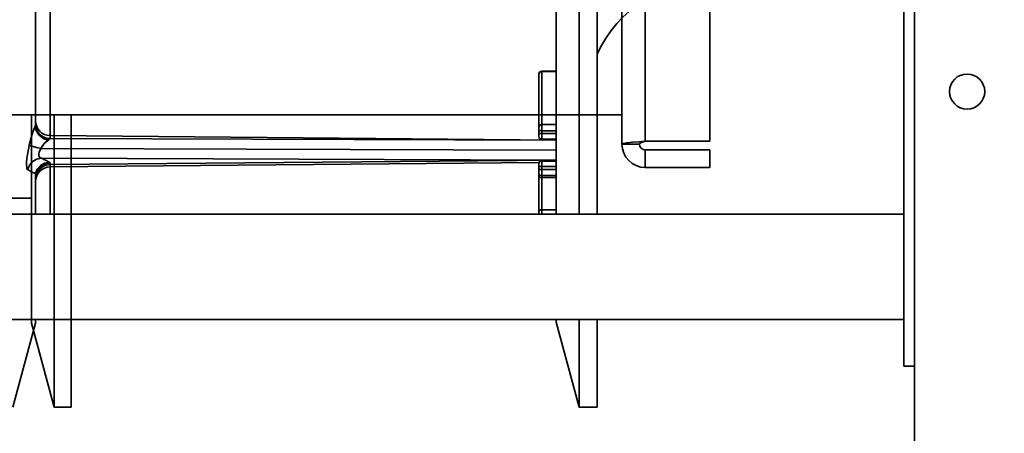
# Model space of a CAD drawing. Header units: millimetres. Extents: x 42175 to 97175, y 10092 to 468192.
# Tile 131 of 256: x 75196 to 75364, y 21353 to 21424. Entities that reach past the tile are written whole.
import ezdxf

# ---------------------------------------------------------------- set-up
doc = ezdxf.new("R2010")
doc.units = ezdxf.units.MM
doc.header["$XCLIPFRAME"] = 2
for name, color, linetype in [('AHU03-3-4284DXF_CONTINUOUS_LINE', 8, 'Continuous'), ('AHU03-3-4295DXF_CONTINUOUS_LINE', 8, 'Continuous'), ('AHU03-3-68634OBJ', 8, 'Continuous'), ('AHU03-3-68635OBJ', 8, 'Continuous'), ('AHU03-3-7365DXF_CONTINUOUS_LINE', 8, 'Continuous'), ('AHU03-3-8111DXF_CONTINUOUS_LINE', 8, 'Continuous'), ('AHU03-3-8112DXF_CONTINUOUS_LINE', 8, 'Continuous'), ('Impeller', 8, 'Continuous')]:
    doc.layers.add(name, color=color, linetype=linetype)
picture_1 = doc.add_image_def('image2.bmp', size_in_pixel=(2333, 386))

msp = doc.modelspace()

# ---------------------------------------------------------------- linework, layer by layer
at = {"layer": 'AHU03-3-4284DXF_CONTINUOUS_LINE', "color": 8, "linetype": 'Continuous', "lineweight": 35, "ltscale": 100}
for p, q in [((75198.54, 21406.05), (75198.54, 21519.07)), ((75198.57, 21405.99), (75198.57, 21517.42)), ((75201.05, 21403.79), (75201.05, 21446.85)), ((75201.05, 21404.31), (75287.57, 21403.55)), ((75201.05, 21403.79), (75287.57, 21403.55)), ((75197.49, 21402.63), (75197.49, 21402.65)), ((75199.46, 21402.11), (75199.47, 21402.12)), ((75199.46, 21402.11), (75287.57, 21401.83)), ((75199.47, 21402.12), (75287.57, 21401.84)), ((75199.6, 21400.43), (75287.57, 21400.11)), ((75201.05, 21399.36), (75287.57, 21400.11)), ((75201.05, 21398.96), (75284.64, 21399.69)), ((75201.05, 21390.85), (75201.05, 21399.62)), ((75198.54, 21390.85), (75198.54, 21397.8)), ((75198.57, 21390.85), (75198.57, 21397.13)), ((75198.54, 21372.22), (75198.54, 21372.85)), ((75198.57, 21372.48), (75198.57, 21372.85)), ((75198.54, 21372.22), (75194.69, 21357.85))]:
    msp.add_line(p, q, dxfattribs=at)
at = {"layer": 'AHU03-3-4284DXF_CONTINUOUS_LINE', "color": 8, "linetype": 'Continuous', "lineweight": 35, "ltscale": 100, "flags": 128}
for points in [[(75197.49, 21402.65), (75197.99, 21404.56), (75198.26, 21405.37), (75198.53, 21406.02)], [(75198.53, 21406), (75198.55, 21405.6), (75198.65, 21405.19), (75199.1, 21404.44), (75199.82, 21403.84), (75200.69, 21403.49)], [(75198.54, 21406.05), (75198.56, 21406.04), (75198.57, 21406.03), (75198.57, 21406.02), (75198.57, 21405.99)], [(75198.57, 21405.99), (75198.75, 21405.14), (75199.25, 21404.41), (75200, 21403.89), (75200.9, 21403.67)], [(75199.47, 21402.12), (75200.05, 21402.93), (75200.69, 21403.49)], [(75200.69, 21403.49), (75200.82, 21403.58), (75200.9, 21403.67)], [(75200.9, 21403.67), (75200.94, 21403.72), (75201.05, 21403.79)], [(75197.2, 21398.46), (75197.11, 21398.58), (75197.07, 21398.7), (75197.05, 21398.84), (75197.03, 21399.24), (75197.04, 21399.76), (75197.1, 21400.39), (75197.2, 21401.1), (75197.49, 21402.63)], [(75197.49, 21402.65), (75197.58, 21402.61), (75197.72, 21402.57), (75197.91, 21402.51), (75198.15, 21402.44), (75198.75, 21402.29), (75199.47, 21402.12)], [(75197.49, 21402.63), (75197.57, 21402.6), (75197.71, 21402.55), (75197.91, 21402.5), (75198.15, 21402.43), (75198.75, 21402.28), (75199.46, 21402.11)], [(75199.6, 21400.43), (75199.44, 21400.47), (75199.31, 21400.56), (75199.2, 21400.71), (75199.15, 21400.92), (75199.15, 21401.18), (75199.21, 21401.48), (75199.46, 21402.11)], [(75197.2, 21398.46), (75197.52, 21399.23), (75198.06, 21399.86), (75198.78, 21400.27), (75199.6, 21400.43)], [(75198.54, 21397.8), (75198.86, 21398.57), (75199.4, 21399.19), (75200.12, 21399.6), (75200.93, 21399.75)], [(75198.57, 21397.13), (75198.76, 21398.08), (75199.3, 21398.88), (75200.1, 21399.42), (75201.05, 21399.62)], [(75201.05, 21399.62), (75201.04, 21399.65), (75201, 21399.7), (75200.93, 21399.75)], [(75198.59, 21397.14), (75198.85, 21398), (75199.4, 21398.72), (75200.17, 21399.19), (75201.05, 21399.36)], [(75198.57, 21397.13), (75198.57, 21397.3), (75198.54, 21397.8)], [(75198.57, 21391.19), (75198.58, 21391.11), (75198.64, 21390.85)]]:
    msp.add_lwpolyline(points, dxfattribs=at)
at = {"layer": 'AHU03-3-4284DXF_CONTINUOUS_LINE', "color": 8, "linetype": 'Continuous', "lineweight": 35, "ltscale": 100}
for centre, radius, start, end in [((75292.57, 21409.39), 2, 354.8734, 5.1266), ((75201.07, 21406.81), 2.5, 180.0168, 269.5172), ((75201.07, 21406.29), 2.5, 180.0036, 186.7964), ((75204.39, 21403.35), 6.44, 155.2735, 155.5608), ((75200.27, 21405.87), 1.74, 174.2174, 175.8296), ((75201.07, 21406.29), 2.5, 186.8153, 269.5145), ((75292.57, 21403.32), 2, 354.8734, 5.1266), ((75180.9, 21361.81), 42.91, 63.0083, 64.1663), ((75183.59, 21367.08), 36.98, 62.04, 63.0159), ((75178.81, 21359.39), 43.19, 63.6478, 64.7922), ((75181.51, 21364.83), 37.11, 62.6884, 63.6555), ((75201.07, 21396.46), 2.5, 90.5, 180), ((75201.06, 21396.86), 2.49, 173.964, 179.9972), ((75201.06, 21396.86), 2.49, 173.5929, 173.9627), ((75197.57, 21372.48), 1, 345, 0)]:
    msp.add_arc(centre, radius, start, end, dxfattribs=at)
at = {"layer": 'AHU03-3-4295DXF_CONTINUOUS_LINE', "color": 8, "linetype": 'Continuous', "lineweight": 35, "ltscale": 100}
for p, q in [((75287.57, 21390.85), (75287.57, 21682.85)), ((75291.46, 21390.85), (75291.46, 21682.85)), ((75294.56, 21390.85), (75294.56, 21682.85)), ((75284.57, 21414.83), (75284.57, 21404.19)), ((75287.57, 21415.33), (75285.07, 21415.33)), ((75285.07, 21415.33), (75285.07, 21403.69)), ((75287.57, 21415.28), (75285.07, 21415.28)), ((75287.57, 21406.19), (75285.07, 21406.19)), ((75287.57, 21405.15), (75285.07, 21405.15)), ((75287.57, 21404.65), (75285.07, 21404.65)), ((75287.57, 21403.69), (75285.07, 21403.69)), ((75284.57, 21399.69), (75284.57, 21390.85)), ((75287.57, 21399.95), (75285.07, 21399.95)), ((75285.07, 21399.95), (75285.07, 21390.85)), ((75287.57, 21399.02), (75285.07, 21399.02)), ((75287.57, 21398.52), (75285.07, 21398.52)), ((75287.57, 21397.45), (75285.07, 21397.45)), ((75287.57, 21397.12), (75285.07, 21397.12)), ((75287.57, 21391.6), (75285.07, 21391.6)), ((75287.57, 21372.35), (75287.57, 21372.85)), ((75291.46, 21357.85), (75291.46, 21372.85)), ((75294.56, 21357.85), (75294.56, 21372.85)), ((75287.57, 21372.35), (75291.46, 21357.85)), ((75291.46, 21357.85), (75294.56, 21357.85))]:
    msp.add_line(p, q, dxfattribs=at)
at = {"layer": 'AHU03-3-4295DXF_CONTINUOUS_LINE', "color": 8, "linetype": 'Continuous', "lineweight": 35, "ltscale": 100, "flags": 128}
for points in [[(75284.57, 21414.84), (75284.62, 21415.01), (75284.73, 21415.15), (75284.89, 21415.24), (75285.07, 21415.28)], [(75284.57, 21405.17), (75284.58, 21405.17), (75284.59, 21405.17), (75284.61, 21405.16), (75284.66, 21405.16), (75284.72, 21405.16), (75284.79, 21405.16), (75284.88, 21405.16), (75284.98, 21405.15), (75285.07, 21405.15)], [(75284.57, 21404.67), (75284.58, 21404.67), (75284.59, 21404.67), (75284.61, 21404.66), (75284.66, 21404.66), (75284.72, 21404.66), (75284.79, 21404.66), (75284.88, 21404.66), (75284.98, 21404.65), (75285.07, 21404.65)], [(75284.57, 21398.98), (75284.58, 21398.99), (75284.61, 21399), (75284.66, 21399), (75284.72, 21399.01), (75284.79, 21399.01), (75284.88, 21399.01), (75285.07, 21399.02)], [(75284.57, 21398.48), (75284.58, 21398.49), (75284.61, 21398.5), (75284.66, 21398.5), (75284.72, 21398.51), (75284.79, 21398.51), (75284.88, 21398.52), (75285.07, 21398.52)], [(75284.57, 21397.95), (75284.63, 21397.72)], [(75284.63, 21397.72), (75284.81, 21397.52), (75285.07, 21397.45)], [(75284.57, 21391.3), (75284.61, 21391.42), (75284.72, 21391.51), (75284.88, 21391.58), (75285.07, 21391.6)]]:
    msp.add_lwpolyline(points, dxfattribs=at)
at = {"layer": 'AHU03-3-4295DXF_CONTINUOUS_LINE', "color": 8, "linetype": 'Continuous', "lineweight": 35, "ltscale": 100}
for centre, radius, start, end in [((75314.08, 21409.29), 21.51, 90, 155.1661), ((75285.07, 21414.83), 0.5, 90, 180), ((75285.02, 21414.8), 0.452, 175.2633, 179.9962), ((75285.07, 21405.69), 0.5, 89.9772, 179.9771), ((75285.07, 21404.19), 0.5, 180, 270), ((75285.07, 21399.45), 0.5, 90, 180), ((75285.07, 21397.62), 0.5, 180, 270)]:
    msp.add_arc(centre, radius, start, end, dxfattribs=at)
at = {"layer": 'AHU03-3-68634OBJ', "color": 8, "linetype": 'Continuous', "lineweight": 35, "ltscale": 100}
for p, q in [((75298.78, 21670.85), (75298.78, 21402.85)), ((75302.78, 21670.35), (75302.78, 21403.35)), ((75313.78, 21670.35), (75313.78, 21403.35)), ((75301.75, 21403.26), (75302.16, 21403.3)), ((75302.16, 21403.3), (75302.78, 21403.35)), ((75302.78, 21403.35), (75313.78, 21403.35)), ((75298.78, 21402.85), (75301.78, 21402.85)), ((75302.78, 21401.85), (75313.78, 21401.85)), ((75302.78, 21398.85), (75302.78, 21401.85)), ((75313.78, 21398.85), (75313.78, 21401.85)), ((75302.78, 21398.85), (75313.78, 21398.85))]:
    msp.add_line(p, q, dxfattribs=at)
at = {"layer": 'AHU03-3-68634OBJ', "color": 8, "linetype": 'Continuous', "lineweight": 35, "ltscale": 100, "flags": 128}
for points in [[(75298.78, 21402.85), (75298.84, 21402.9), (75299, 21402.95), (75299.26, 21403), (75299.61, 21403.05), (75300.56, 21403.16), (75301.75, 21403.26)], [(75301.78, 21402.85), (75301.86, 21402.97), (75302.08, 21403.1), (75302.78, 21403.35)]]:
    msp.add_lwpolyline(points, dxfattribs=at)
at = {"layer": 'AHU03-3-68634OBJ', "color": 8, "linetype": 'Continuous', "lineweight": 35, "ltscale": 100}
for radius in [4, 1]:
    msp.add_arc((75302.78, 21402.85), radius, 180, 270, dxfattribs=at)
at = {"layer": 'AHU03-3-68635OBJ', "color": 8, "linetype": 'Continuous', "lineweight": 35, "ltscale": 100}
msp.add_line((75069.32, 21407.85), (75298.78, 21407.85), dxfattribs=at)
at = {"layer": 'AHU03-3-7365DXF_CONTINUOUS_LINE', "color": 8, "linetype": 'Continuous', "lineweight": 35, "ltscale": 100}
for p, q in [((75346.97, 21390.85), (75066.27, 21390.85)), ((75346.97, 21372.85), (75066.27, 21372.85))]:
    msp.add_line(p, q, dxfattribs=at)
at = {"layer": 'AHU03-3-8111DXF_CONTINUOUS_LINE', "color": 8, "linetype": 'Continuous', "lineweight": 35, "ltscale": 100}
for p, q in [((75346.97, 21364.85), (75346.97, 21708.85)), ((75348.78, 21364.85), (75346.97, 21364.85)), ((75348.78, 21364.85), (75346.98, 21364.85))]:
    msp.add_line(p, q, dxfattribs=at)
at = {"layer": 'AHU03-3-8112DXF_CONTINUOUS_LINE', "color": 8, "linetype": 'Continuous', "lineweight": 35, "ltscale": 100}
msp.add_line((75348.78, 21102.35), (75348.78, 21971.35), dxfattribs=at)
msp.add_circle((75357.78, 21411.85), 3, dxfattribs=at)
at = {"layer": 'Impeller', "color": 8, "linetype": 'Continuous', "lineweight": 35, "ltscale": 100}
for p, q in [((75197.9, 21407.85), (75197.9, 21372.22)), ((75201.75, 21357.85), (75201.75, 21407.85)), ((75204.67, 21357.85), (75204.67, 21407.85)), ((75108.87, 21393.59), (75197.9, 21393.59)), ((75197.9, 21372.22), (75201.75, 21357.85)), ((75204.67, 21357.85), (75201.75, 21357.85))]:
    msp.add_line(p, q, dxfattribs=at)

# ---------------------------------------------------------------- pictures from other files: only their frames are drawn
at = {"color": 8, "lineweight": 13}
image = msp.add_image(picture_1, insert=(74040.73, 21044.06), size_in_units=(5943.45, 983.7), dxfattribs=at)
image.set_boundary_path([(-0.5, -0.5), (2332.5, 385.5)])

doc.saveas('drawing.dxf')
